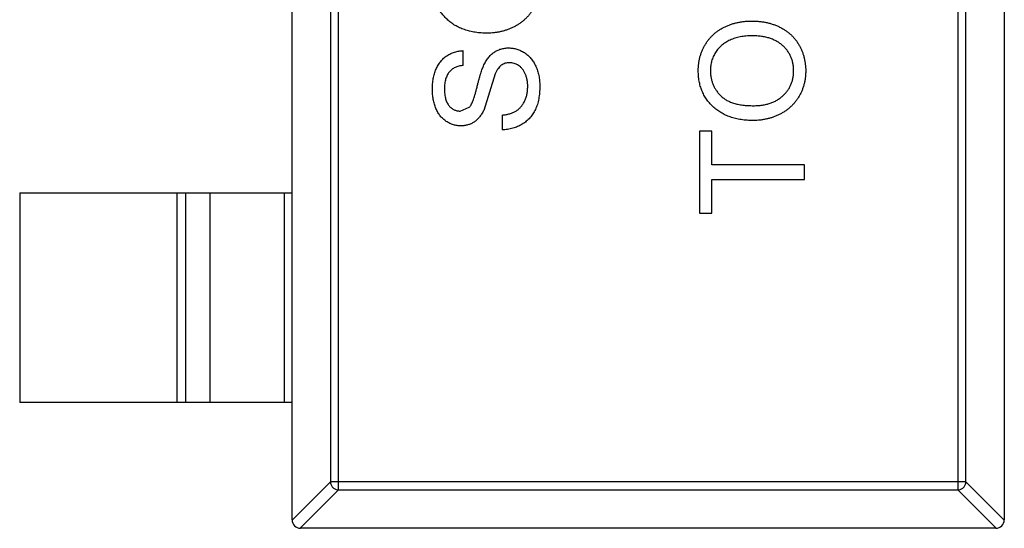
# Model space of a CAD drawing. Header units: inches. Extents: x -39 to 331, y -154 to 45.
# Tile 54 of 120: x 40.28 to 42.63, y -43.44 to -42.22. Entities that reach past the tile are written whole.
import ezdxf

# ---------------------------------------------------------------- set-up
doc = ezdxf.new("R2010")
doc.units = ezdxf.units.IN
doc.header["$LTSCALE"] = 1.21
doc.header["$MEASUREMENT"] = 0
doc.layers.get('0').update_dxf_attribs({"linetype": 'CONTINUOUS'})

msp = doc.modelspace()

# ---------------------------------------------------------------- linework, layer by layer
at = {"color": 6, "linetype": 'Continuous'}
for p, q in [((40.9345, -43.4179), (40.9345, -40.4579)), ((42.6345, -40.4579), (42.6345, -43.4179)), ((41.0457, -43.3465), (41.0457, -40.5293)), ((42.5234, -40.5293), (42.5234, -43.3465)), ((41.026, -40.549), (41.026, -43.3268)), ((42.5431, -43.3268), (42.5431, -40.549)), ((41.3432, -42.3337), (41.3432, -42.2985)), ((41.4197, -42.3539), (41.392, -42.441)), ((41.3357, -42.4427), (41.3577, -42.4337)), ((41.4362, -42.4523), (41.4362, -42.4876)), ((41.9073, -42.4908), (41.9073, -42.6863)), ((41.9362, -42.4908), (41.9073, -42.4908)), ((41.9362, -42.5709), (41.9362, -42.4908)), ((42.1573, -42.5709), (41.9362, -42.5709)), ((42.1573, -42.6062), (42.1573, -42.5709)), ((41.9362, -42.6863), (41.9362, -42.6062)), ((41.9362, -42.6062), (42.1573, -42.6062)), ((40.2845, -42.6379), (40.2845, -43.1379)), ((40.2845, -42.6379), (40.9345, -42.6379)), ((40.6607, -43.1379), (40.6607, -42.6379)), ((40.6805, -42.6379), (40.6805, -43.1379)), ((40.7385, -42.6379), (40.7385, -43.1379)), ((40.9168, -43.1379), (40.9168, -42.6379)), ((41.9073, -42.6863), (41.9362, -42.6863)), ((40.9345, -43.1379), (40.2845, -43.1379)), ((40.9345, -43.4182), (41.026, -43.3268)), ((42.5431, -43.3268), (41.026, -43.3268)), ((42.5431, -43.3268), (42.6345, -43.4182)), ((41.0457, -43.3465), (40.9542, -43.4379)), ((41.0457, -43.3465), (42.5234, -43.3465)), ((42.6148, -43.4379), (42.5234, -43.3465)), ((42.6145, -43.4379), (40.9545, -43.4379))]:
    msp.add_line(p, q, dxfattribs=at)
for centre, start, end in [((40.9545, -43.4179), 180, 270), ((42.6145, -43.4179), 270, 0)]:
    msp.add_arc(centre, 0.02, start, end, dxfattribs=at)
for points, knots in [([(41.401, -42.2568), (41.396, -42.2567), (41.3862, -42.2565), (41.372, -42.255), (41.3586, -42.2524), (41.3461, -42.2487), (41.3344, -42.2441), (41.3235, -42.2384), (41.3135, -42.2316), (41.3043, -42.2238), (41.2962, -42.2152), (41.289, -42.206), (41.283, -42.1962), (41.278, -42.1857), (41.2742, -42.1746), (41.2715, -42.163), (41.2698, -42.1507), (41.2696, -42.1423), (41.2695, -42.1381)], [0, 0, 0, 0, 0.075226, 0.146575, 0.2145, 0.27953, 0.342403, 0.403496, 0.463762, 0.523864, 0.583252, 0.641302, 0.698898, 0.756295, 0.814628, 0.874325, 0.935783, 1, 1, 1, 1]), ([(41.5259, -42.1382), (41.5259, -42.1411), (41.5258, -42.1468), (41.5249, -42.1552), (41.5237, -42.1634), (41.5218, -42.1714), (41.5194, -42.1791), (41.5165, -42.1866), (41.5131, -42.1939), (41.5091, -42.2008), (41.5047, -42.2075), (41.4999, -42.2138), (41.4947, -42.2197), (41.489, -42.225), (41.4831, -42.2301), (41.4767, -42.2347), (41.47, -42.2389), (41.4629, -42.2426), (41.4556, -42.246), (41.4481, -42.2488), (41.4405, -42.2513), (41.4328, -42.2533), (41.425, -42.2549), (41.4171, -42.2559), (41.4091, -42.2567), (41.4037, -42.2568), (41.401, -42.2568)], [0, 0, 0, 0, 0.044697, 0.088534, 0.131409, 0.173814, 0.215715, 0.257247, 0.298848, 0.340604, 0.382029, 0.42297, 0.463632, 0.504048, 0.544591, 0.584964, 0.626265, 0.667979, 0.709943, 0.751382, 0.792619, 0.833948, 0.875008, 0.916446, 0.957907, 1, 1, 1, 1]), ([(41.9041, -42.3464), (41.9042, -42.3436), (41.9043, -42.338), (41.905, -42.3297), (41.9063, -42.3216), (41.9081, -42.3137), (41.9105, -42.3061), (41.9132, -42.2986), (41.9166, -42.2914), (41.9205, -42.2845), (41.9247, -42.2778), (41.9295, -42.2715), (41.9346, -42.2656), (41.9401, -42.2601), (41.9461, -42.2551), (41.9524, -42.2504), (41.9591, -42.2461), (41.9663, -42.2423), (41.9737, -42.2389), (41.9814, -42.236), (41.9894, -42.2335), (41.9976, -42.2314), (42.006, -42.2299), (42.0147, -42.2287), (42.0236, -42.2281), (42.0297, -42.228), (42.0327, -42.2279)], [0, 0, 0, 0, 0.043099, 0.085587, 0.126908, 0.167967, 0.20845, 0.249025, 0.289281, 0.33001, 0.370598, 0.410466, 0.450033, 0.489688, 0.529116, 0.569037, 0.609703, 0.650759, 0.692509, 0.734219, 0.776707, 0.819552, 0.863351, 0.907839, 0.953334, 1, 1, 1, 1]), ([(42.0327, -42.2279), (42.0358, -42.228), (42.042, -42.2281), (42.051, -42.2288), (42.0598, -42.23), (42.0684, -42.2316), (42.0767, -42.2338), (42.0848, -42.2364), (42.0926, -42.2395), (42.1002, -42.2431), (42.1074, -42.2471), (42.1142, -42.2515), (42.1205, -42.2563), (42.1264, -42.2615), (42.1318, -42.2671), (42.1368, -42.2731), (42.1413, -42.2795), (42.1453, -42.2863), (42.1489, -42.2933), (42.152, -42.3005), (42.1547, -42.3078), (42.1568, -42.3153), (42.1584, -42.3229), (42.1597, -42.3307), (42.1604, -42.3386), (42.1605, -42.3439), (42.1605, -42.3465)], [0, 0, 0, 0, 0.04756, 0.093962, 0.139112, 0.183626, 0.227457, 0.270703, 0.313611, 0.35626, 0.398366, 0.439557, 0.480045, 0.519888, 0.559658, 0.599421, 0.639208, 0.679668, 0.72002, 0.759859, 0.79956, 0.839199, 0.878956, 0.918794, 0.959083, 1, 1, 1, 1]), ([(42.0325, -42.2632), (42.03, -42.2632), (42.0252, -42.2633), (42.018, -42.2638), (42.0111, -42.2645), (42.0044, -42.2656), (41.998, -42.2671), (41.9917, -42.2688), (41.9858, -42.2708), (41.98, -42.2732), (41.9746, -42.2758), (41.9695, -42.2788), (41.9647, -42.2821), (41.9601, -42.2856), (41.956, -42.2894), (41.9521, -42.2936), (41.9485, -42.298), (41.9453, -42.3027), (41.9424, -42.3076), (41.9399, -42.3127), (41.9377, -42.3179), (41.936, -42.3233), (41.9347, -42.3288), (41.9336, -42.3344), (41.9331, -42.3403), (41.933, -42.3442), (41.933, -42.3462)], [0, 0, 0, 0, 0.050852, 0.099752, 0.147438, 0.194086, 0.239171, 0.28334, 0.326577, 0.368936, 0.410572, 0.451051, 0.490877, 0.530044, 0.568937, 0.607578, 0.64642, 0.685679, 0.724799, 0.763513, 0.802173, 0.84074, 0.879649, 0.919071, 0.959098, 1, 1, 1, 1]), ([(42.1317, -42.3467), (42.1316, -42.3437), (42.1315, -42.3379), (42.1302, -42.3293), (42.1282, -42.3212), (42.1254, -42.3134), (42.1217, -42.3061), (42.1173, -42.2992), (42.1119, -42.2927), (42.1059, -42.2866), (42.0991, -42.2811), (42.0916, -42.2762), (42.0833, -42.2723), (42.0745, -42.2688), (42.0649, -42.2663), (42.0547, -42.2645), (42.0438, -42.2634), (42.0363, -42.2633), (42.0325, -42.2632)], [0, 0, 0, 0, 0.061055, 0.119545, 0.176806, 0.232956, 0.288583, 0.344667, 0.401662, 0.46054, 0.520477, 0.581213, 0.643431, 0.707961, 0.775371, 0.846414, 0.921152, 1, 1, 1, 1]), ([(41.2695, -42.3912), (41.2696, -42.3867), (41.2698, -42.3781), (41.2715, -42.3655), (41.2743, -42.3538), (41.2775, -42.3446), (41.2807, -42.3377), (41.2832, -42.3329), (41.2861, -42.3284), (41.2892, -42.3243), (41.2926, -42.3203), (41.2963, -42.3168), (41.3001, -42.3135), (41.3057, -42.3096), (41.3131, -42.3053), (41.3226, -42.3017), (41.3327, -42.2992), (41.3397, -42.2987), (41.3432, -42.2985)], [0, 0, 0, 0, 0.100475, 0.195644, 0.286083, 0.372983, 0.415026, 0.456052, 0.495939, 0.535566, 0.574087, 0.612519, 0.651081, 0.689513, 0.766237, 0.84235, 0.919974, 1, 1, 1, 1]), ([(41.3913, -42.3354), (41.3921, -42.3336), (41.3938, -42.3301), (41.3965, -42.3251), (41.3994, -42.3204), (41.4025, -42.3161), (41.4057, -42.3122), (41.4092, -42.3087), (41.4127, -42.3054), (41.4165, -42.3026), (41.4204, -42.3001), (41.4244, -42.2979), (41.4286, -42.2962), (41.433, -42.2946), (41.4375, -42.2935), (41.4421, -42.2926), (41.4469, -42.2921), (41.4501, -42.2921), (41.4517, -42.2921)], [0, 0, 0, 0, 0.074931, 0.147078, 0.216364, 0.282503, 0.346688, 0.408836, 0.469262, 0.528432, 0.587001, 0.644416, 0.702189, 0.759767, 0.81849, 0.877633, 0.93802, 1, 1, 1, 1]), ([(41.4517, -42.2921), (41.455, -42.2922), (41.4615, -42.2924), (41.4711, -42.2947), (41.4803, -42.2982), (41.4877, -42.3023), (41.4933, -42.3062), (41.4973, -42.3094), (41.5011, -42.313), (41.5046, -42.3169), (41.5079, -42.3211), (41.5109, -42.3256), (41.5137, -42.3304), (41.5171, -42.3373), (41.5207, -42.3464), (41.5237, -42.358), (41.5256, -42.3702), (41.5258, -42.3786), (41.5259, -42.3828)], [0, 0, 0, 0, 0.074816, 0.148535, 0.223872, 0.301297, 0.340894, 0.38034, 0.420127, 0.45995, 0.500831, 0.541907, 0.584439, 0.62808, 0.717267, 0.80786, 0.901925, 1, 1, 1, 1]), ([(41.3432, -42.3337), (41.3414, -42.3339), (41.3379, -42.3344), (41.3329, -42.3355), (41.3281, -42.337), (41.3238, -42.3388), (41.3197, -42.3409), (41.316, -42.3435), (41.3127, -42.3464), (41.3096, -42.3496), (41.307, -42.3532), (41.3047, -42.3573), (41.3027, -42.3617), (41.3011, -42.3665), (41.2999, -42.3718), (41.299, -42.3774), (41.2985, -42.3835), (41.2984, -42.3876), (41.2983, -42.3898)], [0, 0, 0, 0, 0.067155, 0.131403, 0.192732, 0.251253, 0.307704, 0.362699, 0.417778, 0.472304, 0.527873, 0.58523, 0.645057, 0.707952, 0.774434, 0.84494, 0.920404, 1, 1, 1, 1]), ([(41.3577, -42.4337), (41.3585, -42.4329), (41.3601, -42.4309), (41.3623, -42.4274), (41.3645, -42.4229), (41.3666, -42.4176), (41.3688, -42.4114), (41.3711, -42.4044), (41.3733, -42.3964), (41.3755, -42.3878), (41.3777, -42.3791), (41.3798, -42.3709), (41.3819, -42.3633), (41.3838, -42.3564), (41.3858, -42.3501), (41.3877, -42.3446), (41.3895, -42.3398), (41.3907, -42.3368), (41.3913, -42.3354)], [0, 0, 0, 0, 0.032743, 0.07241, 0.119611, 0.174673, 0.237345, 0.308352, 0.38763, 0.474784, 0.563332, 0.645136, 0.720203, 0.789134, 0.851497, 0.907331, 0.956969, 1, 1, 1, 1]), ([(41.4534, -42.3273), (41.4516, -42.3274), (41.4481, -42.3276), (41.443, -42.3286), (41.4383, -42.3307), (41.4338, -42.3333), (41.4297, -42.337), (41.426, -42.3417), (41.4225, -42.3474), (41.4207, -42.3517), (41.4197, -42.3539)], [0, 0, 0, 0, 0.117768, 0.230176, 0.339843, 0.450625, 0.566943, 0.696021, 0.839438, 1, 1, 1, 1]), ([(41.4971, -42.3844), (41.497, -42.3816), (41.4969, -42.3761), (41.4957, -42.3681), (41.4939, -42.3606), (41.4913, -42.3537), (41.4881, -42.3474), (41.4843, -42.342), (41.4799, -42.3374), (41.475, -42.3337), (41.4698, -42.3309), (41.4644, -42.3288), (41.4589, -42.3275), (41.4553, -42.3274), (41.4534, -42.3273)], [0, 0, 0, 0, 0.105584, 0.205868, 0.300947, 0.393002, 0.480949, 0.562874, 0.641461, 0.717742, 0.791772, 0.862716, 0.931777, 1, 1, 1, 1]), ([(42.0356, -42.4651), (42.0306, -42.465), (42.0209, -42.4649), (42.0066, -42.4633), (41.9932, -42.4607), (41.9807, -42.457), (41.969, -42.4524), (41.9581, -42.4467), (41.9481, -42.4399), (41.9389, -42.4322), (41.9308, -42.4235), (41.9236, -42.4144), (41.9176, -42.4045), (41.9126, -42.394), (41.9088, -42.383), (41.9061, -42.3713), (41.9044, -42.359), (41.9042, -42.3507), (41.9041, -42.3464)], [0, 0, 0, 0, 0.075226, 0.146575, 0.2145, 0.27953, 0.342403, 0.403496, 0.463762, 0.523864, 0.583252, 0.641302, 0.698898, 0.756295, 0.814628, 0.874325, 0.935783, 1, 1, 1, 1]), ([(41.933, -42.3462), (41.933, -42.349), (41.9331, -42.3545), (41.9344, -42.3627), (41.9362, -42.3706), (41.9387, -42.3781), (41.9421, -42.3854), (41.9463, -42.3923), (41.9511, -42.399), (41.9567, -42.4053), (41.9631, -42.4112), (41.9706, -42.4162), (41.9791, -42.4204), (41.9886, -42.424), (41.9991, -42.4266), (42.0105, -42.4285), (42.0229, -42.4297), (42.0316, -42.4298), (42.036, -42.4299)], [0, 0, 0, 0, 0.055943, 0.110382, 0.164048, 0.216759, 0.269601, 0.323009, 0.377581, 0.433449, 0.490922, 0.550625, 0.613117, 0.679861, 0.751358, 0.828261, 0.910795, 1, 1, 1, 1]), ([(42.1605, -42.3465), (42.1605, -42.3494), (42.1604, -42.3551), (42.1596, -42.3635), (42.1583, -42.3717), (42.1564, -42.3797), (42.154, -42.3874), (42.1511, -42.3949), (42.1477, -42.4022), (42.1437, -42.4092), (42.1393, -42.4158), (42.1345, -42.4221), (42.1293, -42.428), (42.1237, -42.4334), (42.1177, -42.4385), (42.1113, -42.443), (42.1046, -42.4473), (42.0975, -42.451), (42.0902, -42.4543), (42.0827, -42.4572), (42.0751, -42.4597), (42.0674, -42.4616), (42.0596, -42.4632), (42.0517, -42.4643), (42.0437, -42.465), (42.0383, -42.4651), (42.0356, -42.4651)], [0, 0, 0, 0, 0.044697, 0.088534, 0.131409, 0.173814, 0.215715, 0.257247, 0.298848, 0.340604, 0.382029, 0.42297, 0.463632, 0.504048, 0.544591, 0.584964, 0.626265, 0.667979, 0.709943, 0.751382, 0.792619, 0.833948, 0.875008, 0.916446, 0.957907, 1, 1, 1, 1]), ([(42.036, -42.4299), (42.0396, -42.4298), (42.0467, -42.4297), (42.0569, -42.4285), (42.0666, -42.4267), (42.0757, -42.4242), (42.0842, -42.4208), (42.0922, -42.4167), (42.0995, -42.4119), (42.1062, -42.4063), (42.1122, -42.4002), (42.1174, -42.3937), (42.1218, -42.3868), (42.1254, -42.3795), (42.1282, -42.3718), (42.1302, -42.3638), (42.1315, -42.3554), (42.1316, -42.3496), (42.1317, -42.3467)], [0, 0, 0, 0, 0.075964, 0.148125, 0.217201, 0.2833, 0.347202, 0.4093, 0.470426, 0.531588, 0.591739, 0.650258, 0.707303, 0.764208, 0.821148, 0.879119, 0.938423, 1, 1, 1, 1]), ([(41.338, -42.4779), (41.3349, -42.4778), (41.3287, -42.4776), (41.3197, -42.4755), (41.3109, -42.4721), (41.304, -42.4683), (41.2988, -42.4646), (41.295, -42.4615), (41.2916, -42.4581), (41.2883, -42.4544), (41.2854, -42.4503), (41.2826, -42.446), (41.2802, -42.4413), (41.2771, -42.4347), (41.2741, -42.4259), (41.2714, -42.4148), (41.2698, -42.4032), (41.2696, -42.3952), (41.2695, -42.3912)], [0, 0, 0, 0, 0.074995, 0.149165, 0.223664, 0.300412, 0.33957, 0.378921, 0.418096, 0.45823, 0.498427, 0.539708, 0.582216, 0.625824, 0.715481, 0.807384, 0.901634, 1, 1, 1, 1]), ([(41.2983, -42.3898), (41.2984, -42.392), (41.2984, -42.3963), (41.299, -42.4025), (41.2998, -42.4083), (41.301, -42.4136), (41.3026, -42.4184), (41.3044, -42.4228), (41.3067, -42.4267), (41.3092, -42.4301), (41.312, -42.433), (41.315, -42.4356), (41.3181, -42.4378), (41.3213, -42.4396), (41.3247, -42.441), (41.3282, -42.4419), (41.3319, -42.4426), (41.3344, -42.4427), (41.3357, -42.4427)], [0, 0, 0, 0, 0.091511, 0.177143, 0.257108, 0.331198, 0.400592, 0.465625, 0.526973, 0.585443, 0.641399, 0.695044, 0.746782, 0.796959, 0.847545, 0.897439, 0.947649, 1, 1, 1, 1]), ([(41.5259, -42.3828), (41.5259, -42.3856), (41.5258, -42.3909), (41.5253, -42.3987), (41.5245, -42.4062), (41.5234, -42.4134), (41.5219, -42.4202), (41.5201, -42.4267), (41.518, -42.4329), (41.5155, -42.4387), (41.5127, -42.4442), (41.5096, -42.4494), (41.5061, -42.4543), (41.5023, -42.4589), (41.4982, -42.4632), (41.4937, -42.4671), (41.489, -42.4708), (41.4839, -42.4742), (41.4785, -42.4771), (41.473, -42.4798), (41.4673, -42.4821), (41.4614, -42.4839), (41.4553, -42.4854), (41.4491, -42.4865), (41.4427, -42.4873), (41.4384, -42.4875), (41.4362, -42.4876)], [0, 0, 0, 0, 0.052493, 0.102825, 0.151397, 0.198033, 0.242876, 0.285999, 0.327849, 0.368395, 0.407852, 0.446838, 0.485166, 0.523341, 0.561602, 0.59992, 0.638496, 0.677791, 0.71729, 0.756605, 0.796068, 0.835886, 0.875714, 0.916263, 0.95776, 1, 1, 1, 1]), ([(41.4362, -42.4523), (41.4393, -42.4519), (41.4454, -42.4512), (41.454, -42.4491), (41.4618, -42.4464), (41.4688, -42.4431), (41.4749, -42.4387), (41.4804, -42.4334), (41.4852, -42.427), (41.4895, -42.4197), (41.4928, -42.4116), (41.4953, -42.403), (41.4968, -42.3938), (41.497, -42.3876), (41.4971, -42.3844)], [0, 0, 0, 0, 0.093796, 0.180188, 0.260363, 0.334847, 0.407093, 0.481448, 0.559271, 0.64227, 0.728586, 0.815978, 0.906035, 1, 1, 1, 1]), ([(41.392, -42.441), (41.3904, -42.444), (41.3873, -42.4497), (41.3819, -42.4573), (41.3758, -42.4637), (41.3691, -42.469), (41.3619, -42.473), (41.3543, -42.4758), (41.3463, -42.4777), (41.3408, -42.4779), (41.338, -42.4779)], [0, 0, 0, 0, 0.144805, 0.279512, 0.406394, 0.527502, 0.645393, 0.761885, 0.878942, 1, 1, 1, 1]), ([(41.026, -43.3268), (41.026, -43.3293), (41.0272, -43.3344), (41.0316, -43.3409), (41.038, -43.3453), (41.0431, -43.3464), (41.0457, -43.3465)], [0, 0, 0, 0, 0.249032, 0.5, 0.750968, 1, 1, 1, 1]), ([(42.5234, -43.3465), (42.5259, -43.3464), (42.531, -43.3453), (42.5375, -43.3409), (42.5419, -43.3344), (42.543, -43.3293), (42.5431, -43.3268)], [0, 0, 0, 0, 0.249032, 0.5, 0.750968, 1, 1, 1, 1])]:
    msp.add_open_spline(points, degree=3, knots=knots, dxfattribs=at)

doc.saveas('drawing.dxf')
